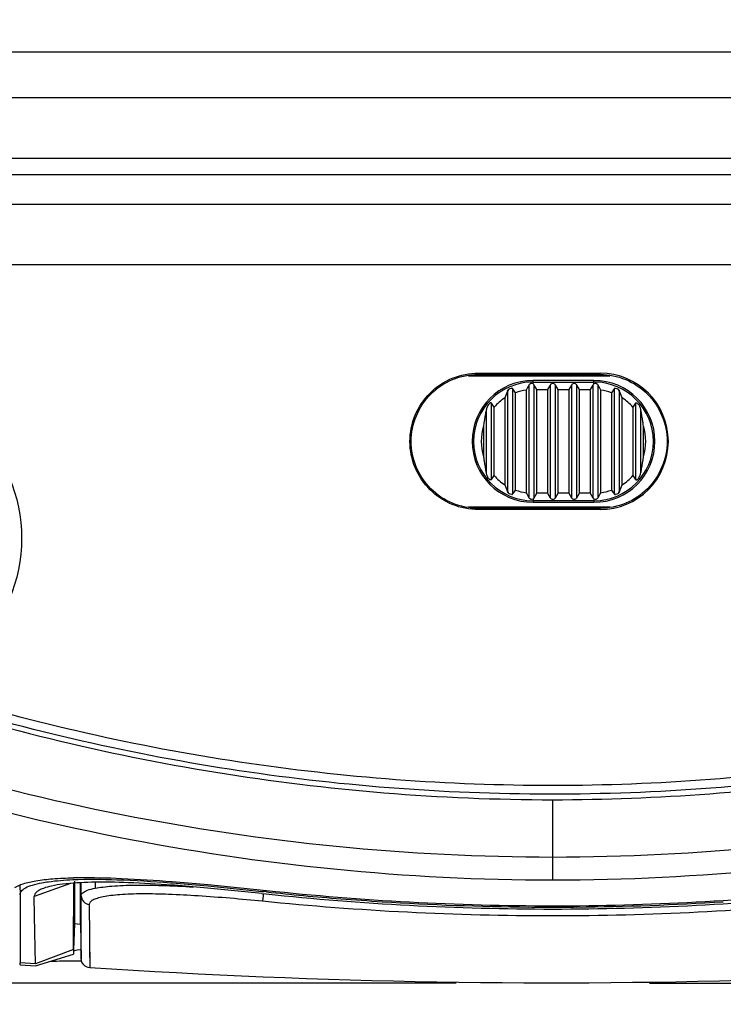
# Model space of a CAD drawing. Header units: inches. Extents: x 0 to 17, y 0 to 11.
# Tile 9 of 38: x 3.521 to 3.976, y 9.416 to 10.052. Entities that reach past the tile are written whole.
import ezdxf

# ---------------------------------------------------------------- set-up
doc = ezdxf.new("R2010")
doc.units = ezdxf.units.IN
doc.header["$LTSCALE"] = 0.935
doc.header["$MEASUREMENT"] = 0
doc.layers.get('0').update_dxf_attribs({"linetype": 'CONTINUOUS'})
doc.layers.add('1', color=7, linetype='CONTINUOUS')
doc.styles.get("Standard").update_dxf_attribs({"font": 'txt', "width": 0.8})
doc.dimstyles.new('DIMSTYLE_2', dxfattribs={"dimtxt": 0.15625, "dimasz": 0.1875, "dimexe": 0.125, "dimexo": 0.0625, "dimgap": 0.039062, "dimtad": 0, "dimtih": 1, "dimtoh": 1, "dimdec": 1, "dimlfac": 2, "dimzin": 4, "dimdsep": 46, "dimtxsty": 'Standard', "dimblk": '_FILLED', "dimblk1": '_FILLED', "dimblk2": '_FILLED', "dimcen": 0.09, "dimazin": 1, "dimtfac": 1, "dimtofl": 0, "dimtmove": 0, "dimatfit": 3, "dimldrblk": '_FILLED', "dimfxl": 1, "dimtolj": 1, "dimtzin": 4, "dimarcsym": 0})

# ---------------------------------------------------------------- blocks, each defined once
blk = doc.blocks.new('_FILLED')
at = {"color": 0, "linetype": 'ByBlock'}
blk.add_solid([(0, 0), (-1, 0.1667), (-1, -0.1667)], dxfattribs=at)
blk = doc.blocks.new('*D3')
at = {"color": 7, "linetype": 'Continuous', "transparency": 16777216}
for p, q in [((5.05214, 9.69616), (5.05214, 10.69788)), ((4.4736, 9.96278), (5.17714, 9.96278)), ((5.05214, 9.96278), (5.05214, 9.69616)), ((5.05214, 9.42954), (5.05214, 9.69616)), ((3.92829, 9.42954), (5.17714, 9.42954))]:
    blk.add_line(p, q, dxfattribs=at)
at = {"color": 7, "linetype": 'Continuous', "transparency": 16777216, "xscale": 0.1875, "yscale": 0.1875, "zscale": 0.1875}
for p, rotation in [((5.05214, 9.96278), 90), ((5.05214, 9.42954), 270)]:
    blk.add_blockref('_FILLED', p, dxfattribs=dict(at, rotation=rotation))
at = {"color": 7, "linetype": 'Continuous', "transparency": 16777216, "insert": (4.85683, 10.19788), "char_height": 0.15625, "width": 0.5, "attachment_point": 1, "rotation": 90, "line_spacing_factor": 0.9}
blk.add_mtext('27.1', dxfattribs=at)
blk = doc.blocks.new('*D4')
at = {"color": 7, "linetype": 'Continuous', "transparency": 16777216}
for p, q in [((2.42737, 10.03161), (2.42737, 10.53161)), ((2.42737, 10.53161), (2.42737, 9.73057)), ((3.28552, 10.03161), (2.30237, 10.03161)), ((2.42737, 8.92954), (2.42737, 9.73057)), ((3.80329, 9.42954), (2.30237, 9.42954)), ((2.42737, 9.42954), (2.42737, 8.92954))]:
    blk.add_line(p, q, dxfattribs=at)
at = {"color": 7, "linetype": 'Continuous', "transparency": 16777216, "xscale": 0.1875, "yscale": 0.1875, "zscale": 0.1875}
for p, rotation in [((2.42737, 10.03161), 270), ((2.42737, 9.42954), 90)]:
    blk.add_blockref('_FILLED', p, dxfattribs=dict(at, rotation=rotation))
at = {"color": 7, "linetype": 'Continuous', "transparency": 16777216, "insert": (2.23206, 9.75015), "char_height": 0.15625, "width": 0.5, "attachment_point": 2, "rotation": 90, "line_spacing_factor": 0.9}
blk.add_mtext('30.6', dxfattribs=at)

msp = doc.modelspace()

# ---------------------------------------------------------------- linework, layer by layer
at = {"color": 7, "linetype": 'Continuous'}
for p, q in [((3.86578, 9.51105), (3.86579, 9.54813)), ((3.86578, 9.49604), (3.86578, 9.51106)), ((3.52136, 9.49293), (3.52158, 9.48672)), ((3.55419, 9.49392), (3.53075, 9.48552)), ((3.55615, 9.45121), (3.55621, 9.49416)), ((3.55673, 9.49556), (3.55673, 9.49474)), ((3.55673, 9.49447), (3.55673, 9.49369)), ((3.55673, 9.49423), (3.55673, 9.46777)), ((3.55673, 9.49321), (3.55673, 9.46777)), ((3.56067, 9.48882), (3.56067, 9.49437)), ((3.56107, 9.48606), (3.56093, 9.49438)), ((3.56999, 9.49462), (3.57006, 9.4909)), ((3.61873, 9.4944), (3.61976, 9.49432)), ((3.62139, 9.49277), (3.61967, 9.49289)), ((3.61976, 9.49432), (3.64285, 9.49237)), ((3.61987, 9.49523), (3.64303, 9.49326)), ((3.64273, 9.49101), (3.62139, 9.49277)), ((3.64303, 9.49326), (3.68079, 9.48946)), ((3.52158, 9.48672), (3.52158, 9.44269)), ((3.56067, 9.4675), (3.56067, 9.48882)), ((3.67778, 9.48751), (3.64273, 9.49101)), ((3.64285, 9.49237), (3.67791, 9.48885)), ((3.67778, 9.48751), (3.68063, 9.48731)), ((3.67778, 9.48751), (3.68062, 9.48721)), ((3.67791, 9.48885), (3.67878, 9.48876)), ((3.67871, 9.48744), (3.67858, 9.48613)), ((3.67878, 9.48876), (3.67878, 9.48968)), ((3.68073, 9.48862), (3.67878, 9.48876)), ((3.68072, 9.48855), (3.67878, 9.48876)), ((3.53095, 9.47298), (3.53075, 9.48552)), ((3.56106, 9.44527), (3.56107, 9.48606)), ((3.56107, 9.46838), (3.56107, 9.48606)), ((3.5662, 9.48036), (3.56657, 9.43948)), ((3.67858, 9.48613), (3.6782, 9.48242)), ((3.53146, 9.44195), (3.53095, 9.47298)), ((3.55673, 9.46776), (3.55615, 9.4512)), ((3.56067, 9.4675), (3.55673, 9.46777)), ((3.56067, 9.4675), (3.55673, 9.46777)), ((3.56067, 9.4675), (3.56106, 9.44527)), ((3.52158, 9.44981), (3.52158, 9.44269)), ((3.55615, 9.4512), (3.53146, 9.44195)), ((3.5315, 9.44065), (3.55609, 9.44816)), ((3.55614, 9.4512), (3.55609, 9.44816)), ((3.55677, 9.45046), (3.55658, 9.45039)), ((3.55852, 9.4508), (3.55677, 9.45046)), ((3.56045, 9.45101), (3.55852, 9.4508)), ((3.56054, 9.45102), (3.56045, 9.45101)), ((3.56106, 9.45098), (3.56096, 9.45097)), ((3.52149, 9.44515), (3.52135, 9.44514)), ((3.52158, 9.44139), (3.52153, 9.44269)), ((3.53146, 9.44195), (3.52158, 9.44269)), ((3.5606, 9.44385), (3.56091, 9.44384)), ((3.52158, 9.44139), (3.5315, 9.44065))]:
    msp.add_line(p, q, dxfattribs=at)
msp.add_lwpolyline([(3.56636, 9.46246), (3.56647, 9.44969), (3.56654, 9.44205), (3.56657, 9.43948)], dxfattribs=at)
msp.add_circle((3.42214, 9.71715), 0.1004, dxfattribs=at)
for centre, radius, start, end in [((3.56393, 9.1752), 0.32255, 90.84252, 91.40785), ((3.86593, 11.23971), 1.76227, 263.96402, 269.99541), ((3.86523, 11.21324), 1.73454, 263.89349, 265.4895), ((3.86616, 11.21372), 1.73419, 263.8634, 269.98766), ((3.86558, 11.21221), 1.73269, 270.00692, 276.13641), ((3.86577, 11.2392), 1.76176, 270.00074, 276.03401), ((3.86559, 11.21766), 1.73896, 265.48915, 266.37129), ((3.86581, 11.22141), 1.74273, 266.37183, 269.48736), ((3.86582, 11.22005), 1.74137, 270.50897, 273.62443), ((3.86582, 11.22138), 1.74269, 269.48728, 269.99911), ((3.86582, 11.22109), 1.7424, 269.99911, 270.50897), ((3.56602, 9.38657), 0.06468, 94.16053, 94.85567)]:
    msp.add_arc(centre, radius, start, end, dxfattribs=at)
for points, knots in [([(3.31855, 9.6184), (3.40518, 9.58355), (3.58529, 9.52984), (3.77242, 9.51113), (3.86578, 9.51106)], [0, 0, 0, 0, 0.500057, 1, 1, 1, 1]), ([(3.43598, 9.61781), (3.5051, 9.59497), (3.64718, 9.56015), (3.79299, 9.54818), (3.86579, 9.54813)], [0, 0, 0, 0, 0.500009, 1, 1, 1, 1]), ([(3.86578, 9.51107), (3.95907, 9.51113), (4.14608, 9.52981), (4.32608, 9.58345), (4.41267, 9.61825)], [0, 0, 0, 0, 0.49992, 1, 1, 1, 1]), ([(3.86578, 9.54813), (3.93341, 9.54817), (4.06885, 9.55851), (4.20126, 9.5887), (4.26594, 9.60847)], [0, 0, 0, 0, 0.500008, 1, 1, 1, 1]), ([(3.86578, 9.49604), (3.77145, 9.49611), (3.58241, 9.51505), (3.40051, 9.56954), (3.3131, 9.60493)], [0, 0, 0, 0, 0.500078, 1, 1, 1, 1]), ([(4.418, 9.60474), (4.33064, 9.56942), (4.1489, 9.51502), (3.96002, 9.4961), (3.86578, 9.49604)], [0, 0, 0, 0, 0.499933, 1, 1, 1, 1]), ([(3.51814, 9.49127), (3.51977, 9.49239), (3.52429, 9.4942), (3.53256, 9.49598), (3.54344, 9.49717), (3.55155, 9.49755), (3.556, 9.49766)], [0, 0, 0, 0, 0.153499, 0.371132, 0.654768, 1, 1, 1, 1]), ([(3.52158, 9.48672), (3.52158, 9.48756), (3.52218, 9.48892), (3.52364, 9.49025), (3.52596, 9.49171), (3.53004, 9.49321), (3.53365, 9.49403), (3.53572, 9.49441)], [0, 0, 0, 0, 0.147948, 0.239193, 0.348232, 0.628723, 1, 1, 1, 1]), ([(3.53572, 9.49441), (3.53712, 9.49467), (3.54369, 9.49571), (3.55035, 9.49619), (3.55557, 9.49643)], [0, 0, 0, 0, 0.213743, 1, 1, 1, 1]), ([(3.61967, 9.49289), (3.61031, 9.49357), (3.59297, 9.49458), (3.56938, 9.49498), (3.55278, 9.49417), (3.54245, 9.49254), (3.53834, 9.49147), (3.5366, 9.49082)], [0, 0, 0, 0, 0.337322, 0.624399, 0.847961, 0.933378, 1, 1, 1, 1]), ([(3.55557, 9.49643), (3.56508, 9.49685), (3.58618, 9.49659), (3.60721, 9.49527), (3.61873, 9.4944)], [0, 0, 0, 0, 0.45165, 1, 1, 1, 1]), ([(3.55918, 9.49772), (3.56852, 9.49786), (3.58877, 9.49738), (3.60899, 9.49607), (3.61987, 9.49523)], [0, 0, 0, 0, 0.460805, 1, 1, 1, 1]), ([(3.57006, 9.4909), (3.57169, 9.49122), (3.57531, 9.49177), (3.58378, 9.4926), (3.59657, 9.49303), (3.61415, 9.49274), (3.62686, 9.49212), (3.63363, 9.49172)], [0, 0, 0, 0, 0.078466, 0.172001, 0.400846, 0.680858, 1, 1, 1, 1]), ([(3.5366, 9.49082), (3.53572, 9.4905), (3.53417, 9.48983), (3.53226, 9.48857), (3.53103, 9.48714), (3.53075, 9.48603), (3.53075, 9.48552)], [0, 0, 0, 0, 0.337446, 0.605321, 0.817249, 1, 1, 1, 1]), ([(3.56107, 9.48606), (3.56107, 9.48639), (3.56127, 9.48712), (3.56177, 9.48767), (3.56206, 9.48793)], [0, 0, 0, 0, 0.46033, 1, 1, 1, 1]), ([(3.56206, 9.48793), (3.56244, 9.48826), (3.56341, 9.48889), (3.56606, 9.49001), (3.56837, 9.49057), (3.57006, 9.4909)], [0, 0, 0, 0, 0.176458, 0.39966, 1, 1, 1, 1]), ([(3.60072, 9.48721), (3.59813, 9.4872), (3.59325, 9.48712), (3.58638, 9.48676), (3.58047, 9.4862), (3.57553, 9.48544), (3.57161, 9.4845), (3.56901, 9.48352), (3.56752, 9.48259), (3.56678, 9.4819), (3.56631, 9.48116), (3.5662, 9.48062), (3.5662, 9.48036)], [0, 0, 0, 0, 0.213144, 0.401789, 0.564872, 0.70178, 0.812151, 0.89611, 0.928712, 0.955859, 0.978911, 1, 1, 1, 1]), ([(3.67821, 9.48242), (3.66435, 9.48382), (3.64414, 9.48559), (3.61829, 9.48697), (3.60634, 9.48724), (3.60072, 9.48721)], [0, 0, 0, 0, 0.538088, 0.783205, 1, 1, 1, 1]), ([(3.56107, 9.48606), (3.5611, 9.4847), (3.56218, 9.4819), (3.56484, 9.48054), (3.5662, 9.48036)], [0, 0, 0, 0, 0.498481, 1, 1, 1, 1]), ([(4.05337, 9.48243), (3.99108, 9.47612), (3.86579, 9.46979), (3.74049, 9.47611), (3.67821, 9.48242)], [0, 0, 0, 0, 0.500005, 1, 1, 1, 1]), ([(3.54115, 9.44372), (3.54246, 9.44377), (3.54894, 9.44392), (3.55543, 9.4439), (3.5606, 9.44385)], [0, 0, 0, 0, 0.202339, 1, 1, 1, 1]), ([(3.56657, 9.43948), (3.56514, 9.43957), (3.56226, 9.44089), (3.56108, 9.44384), (3.56106, 9.44527)], [0, 0, 0, 0, 0.500027, 1, 1, 1, 1]), ([(4.16501, 9.43948), (4.11521, 9.43617), (3.91588, 9.42623), (3.7159, 9.42955), (3.56657, 9.43948)], [0, 0, 0, 0, 0.250069, 1, 1, 1, 1])]:
    msp.add_open_spline(points, degree=3, knots=knots, dxfattribs=at)
at = {"layer": '1', "color": 7, "linetype": 'Continuous'}
for p, q in [((3.34802, 10.03161), (4.38357, 10.03161)), ((3.34841, 10.00208), (4.38318, 10.00208)), ((4.51146, 9.96278), (3.32047, 9.96278)), ((4.30944, 9.95213), (3.42214, 9.95213)), ((3.42214, 9.93325), (4.30944, 9.93325)), ((4.2498, 9.89388), (3.42214, 9.89388)), ((3.81756, 9.82313), (3.81756, 9.82396)), ((3.81769, 9.82396), (3.8963, 9.82396)), ((3.8963, 9.82313), (3.8963, 9.82396)), ((3.81134, 9.8223), (3.90251, 9.8223)), ((3.81756, 9.82313), (3.8963, 9.82313)), ((3.89236, 9.81919), (3.85299, 9.81919)), ((3.85299, 9.81696), (3.85299, 9.81919)), ((3.85299, 9.81822), (3.89236, 9.81822)), ((3.89236, 9.81696), (3.89236, 9.81919)), ((3.83684, 9.81291), (3.83652, 9.81231)), ((3.83652, 9.81231), (3.83686, 9.8129)), ((3.83652, 9.81231), (3.83652, 9.74734)), ((3.83686, 9.8129), (3.83721, 9.81333)), ((3.83768, 9.81373), (3.83822, 9.81405)), ((3.83822, 9.81405), (3.83916, 9.81426)), ((3.8392, 9.81425), (3.83948, 9.81419)), ((3.83948, 9.81419), (3.8392, 9.81425)), ((3.83948, 9.81419), (3.83993, 9.81382)), ((3.83993, 9.81382), (3.83948, 9.81419)), ((3.83993, 9.74583), (3.83993, 9.81382)), ((3.84164, 9.74834), (3.84164, 9.81131)), ((3.8486, 9.813), (3.8486, 9.74665)), ((3.8503, 9.81614), (3.8503, 9.7435)), ((3.85299, 9.81696), (3.85201, 9.8172)), ((3.85541, 9.81329), (3.85371, 9.81624)), ((3.85371, 9.74341), (3.85371, 9.81624)), ((3.85541, 9.81329), (3.86238, 9.81329)), ((3.85541, 9.74636), (3.85541, 9.81329)), ((3.86408, 9.81624), (3.86238, 9.81329)), ((3.86238, 9.81329), (3.86238, 9.74636)), ((3.86408, 9.81624), (3.86408, 9.74341)), ((3.86919, 9.81329), (3.86749, 9.81624)), ((3.86749, 9.74341), (3.86749, 9.81624)), ((3.86919, 9.81329), (3.87615, 9.81329)), ((3.86919, 9.74636), (3.86919, 9.81329)), ((3.87786, 9.81624), (3.87615, 9.81329)), ((3.87615, 9.81329), (3.87615, 9.74636)), ((3.87786, 9.81624), (3.87786, 9.74341)), ((3.88297, 9.81329), (3.88127, 9.81624)), ((3.88127, 9.74341), (3.88127, 9.81624)), ((3.88297, 9.81329), (3.88993, 9.81329)), ((3.88297, 9.74636), (3.88297, 9.81329)), ((3.89164, 9.81624), (3.88993, 9.81329)), ((3.88993, 9.81329), (3.88993, 9.74636)), ((3.89164, 9.81624), (3.89164, 9.74341)), ((3.89334, 9.8172), (3.89236, 9.81696)), ((3.89505, 9.7435), (3.89505, 9.81614)), ((3.89675, 9.74665), (3.89675, 9.813)), ((3.90371, 9.81131), (3.90371, 9.74834)), ((3.90542, 9.81382), (3.90575, 9.81413)), ((3.90575, 9.81413), (3.90542, 9.81382)), ((3.90542, 9.81382), (3.90542, 9.74583)), ((3.90586, 9.81418), (3.90612, 9.81425)), ((3.90612, 9.81425), (3.90586, 9.81419)), ((3.90612, 9.81425), (3.90712, 9.81405)), ((3.90712, 9.81405), (3.90766, 9.81373)), ((3.90813, 9.81333), (3.90848, 9.81291)), ((3.90848, 9.81291), (3.90883, 9.81231)), ((3.90883, 9.81231), (3.9085, 9.81292)), ((3.90883, 9.74734), (3.90883, 9.81231)), ((3.83482, 9.80793), (3.83482, 9.75172)), ((3.91053, 9.75172), (3.91053, 9.80793)), ((3.82274, 9.80011), (3.82274, 9.75954)), ((3.82615, 9.75521), (3.82615, 9.80444)), ((3.82786, 9.75773), (3.82786, 9.80192)), ((3.91749, 9.80192), (3.91749, 9.75773)), ((3.9192, 9.80444), (3.9192, 9.75521)), ((3.92261, 9.75954), (3.92261, 9.80011)), ((3.82104, 9.78977), (3.82104, 9.76988)), ((3.92431, 9.76988), (3.92431, 9.78977)), ((3.83686, 9.74674), (3.83652, 9.74734)), ((3.83652, 9.74734), (3.83685, 9.74673)), ((3.90883, 9.74734), (3.90849, 9.74674)), ((3.90851, 9.74674), (3.90883, 9.74734)), ((3.83722, 9.74632), (3.83686, 9.74674)), ((3.83822, 9.7456), (3.83769, 9.74592)), ((3.83923, 9.7454), (3.83822, 9.7456)), ((3.83949, 9.74547), (3.83923, 9.7454)), ((3.83923, 9.7454), (3.83949, 9.74546)), ((3.83993, 9.74583), (3.8396, 9.74552)), ((3.8396, 9.74552), (3.83993, 9.74583)), ((3.85201, 9.74245), (3.85299, 9.74269)), ((3.85299, 9.74269), (3.85299, 9.74045)), ((3.89236, 9.74143), (3.85299, 9.74143)), ((3.85371, 9.74341), (3.85541, 9.74636)), ((3.86238, 9.74636), (3.85541, 9.74636)), ((3.86238, 9.74636), (3.86408, 9.74341)), ((3.86749, 9.74341), (3.86919, 9.74636)), ((3.87615, 9.74636), (3.86919, 9.74636)), ((3.87615, 9.74636), (3.87786, 9.74341)), ((3.88127, 9.74341), (3.88297, 9.74636)), ((3.88993, 9.74636), (3.88297, 9.74636)), ((3.88993, 9.74636), (3.89164, 9.74341)), ((3.89236, 9.74269), (3.89236, 9.74045)), ((3.89236, 9.74269), (3.89334, 9.74245)), ((3.90587, 9.74546), (3.90542, 9.74583)), ((3.90542, 9.74583), (3.90587, 9.74546)), ((3.90614, 9.7454), (3.90587, 9.74546)), ((3.90587, 9.74546), (3.90615, 9.7454)), ((3.90712, 9.7456), (3.90619, 9.74539)), ((3.90767, 9.74592), (3.90712, 9.7456)), ((3.90849, 9.74674), (3.90814, 9.74632)), ((3.90251, 9.73735), (3.81133, 9.73735)), ((3.8963, 9.73652), (3.81756, 9.73652)), ((3.81756, 9.73652), (3.81756, 9.7357)), ((3.8963, 9.7357), (3.81769, 9.7357)), ((3.85299, 9.74045), (3.89236, 9.74045)), ((3.8963, 9.7357), (3.8963, 9.73652))]:
    msp.add_line(p, q, dxfattribs=at)
for centre, radius, start, end in [((3.89629, 9.77983), 0.04411, 270.02276, 89.98267), ((3.85299, 9.77982), 0.03937, 90, 270), ((3.85299, 9.77982), 0.03839, 90, 270), ((3.89236, 9.77982), 0.03937, 270, 90), ((3.89236, 9.77982), 0.03839, 270, 90), ((3.96407, 9.76015), 0.1378, 157.76031, 159.71498), ((3.83938, 9.81117), 0.00308, 135.27788, 145.54915), ((3.83943, 9.81112), 0.00315, 132.63999, 135.29337), ((3.83978, 9.8108), 0.0036, 133.21731, 135.51395), ((3.83986, 9.81072), 0.00371, 125.92578, 133.19531), ((3.83911, 9.8131), 0.00115, 85.18477, 87.66697), ((3.83908, 9.81308), 0.00118, 83.88927, 86.31947), ((2.97866, 9.22839), 1.04141, 34.0378, 34.205), ((3.85299, 9.77982), 0.03347, 97.54566, 109.83426), ((4.05039, 9.70559), 0.2286, 151.07747, 151.97368), ((3.85201, 9.81526), 0.00197, 30.00264, 59.99965), ((3.89334, 9.81526), 0.00197, 119.99542, 150.00297), ((3.69574, 9.70601), 0.22771, 28.02457, 28.92428), ((3.89236, 9.77982), 0.03347, 70.16574, 82.45434), ((4.76669, 9.22839), 1.04141, 145.795, 145.9622), ((3.9062, 9.81333), 0.000924, 111.50297, 119.30969), ((3.9062, 9.81334), 0.000907, 112.15883, 120.01975), ((3.90545, 9.81067), 0.00378, 46.8492, 54.12919), ((3.90552, 9.81076), 0.00366, 44.6755, 46.82638), ((3.90591, 9.81111), 0.00316, 44.85298, 47.37023), ((3.90598, 9.81118), 0.00307, 34.5883, 44.87471), ((3.78111, 9.76009), 0.13798, 20.28629, 22.23842), ((3.85299, 9.77982), 0.03347, 122.89228, 138.68102), ((3.89236, 9.77982), 0.03347, 41.31898, 57.10772), ((3.23798, 9.40484), 0.71108, 33.9471, 34.19231), ((4.50737, 9.40484), 0.71108, 145.80769, 146.0529), ((3.85299, 9.77982), 0.03347, 162.70851, 197.29149), ((3.89236, 9.77982), 0.03347, 342.70851, 17.29149), ((3.23798, 10.15481), 0.71108, 325.80769, 326.0529), ((3.85299, 9.77982), 0.03347, 221.31898, 237.10772), ((3.89236, 9.77982), 0.03347, 302.89228, 318.68102), ((4.50737, 10.15481), 0.71108, 213.9471, 214.19231), ((3.96424, 9.79956), 0.13798, 200.28629, 202.23842), ((2.97866, 10.33126), 1.04141, 325.795, 325.9622), ((3.85299, 9.77982), 0.03347, 250.16574, 262.45434), ((3.89236, 9.77982), 0.03347, 277.54566, 289.83426), ((4.76669, 10.33126), 1.04141, 214.0378, 214.205), ((3.78128, 9.7995), 0.1378, 337.76031, 339.71498), ((3.83937, 9.74847), 0.00307, 214.5883, 224.87471), ((3.83944, 9.74854), 0.00316, 224.85298, 227.37023), ((3.83982, 9.74889), 0.00366, 224.6755, 226.82638), ((3.8399, 9.74898), 0.00378, 226.8492, 234.12919), ((3.83915, 9.74632), 0.000924, 291.50297, 299.30969), ((3.83915, 9.74631), 0.000907, 292.15883, 300.01975), ((4.04961, 9.85364), 0.22771, 208.02457, 208.92428), ((3.85201, 9.74439), 0.00197, 299.99542, 330.00297), ((3.89334, 9.74439), 0.00197, 210.00264, 239.99965), ((3.69496, 9.85406), 0.2286, 331.07747, 331.97368), ((3.90627, 9.74657), 0.00118, 263.88927, 266.31947), ((3.90624, 9.74655), 0.00115, 265.18477, 267.66697), ((3.90549, 9.74893), 0.00371, 305.92578, 313.19531), ((3.90557, 9.74885), 0.0036, 313.21731, 315.51395), ((3.90592, 9.74853), 0.00315, 312.63999, 315.29337), ((3.90597, 9.74848), 0.00308, 315.27788, 325.54915)]:
    msp.add_arc(centre, radius, start, end, dxfattribs=at)
for centre, major_axis, start_param, end_param in [((3.86578, 9.74439), (0, 0.00197), -4.18879, -3.141593), ((3.86578, 9.74439), (0.00197, 0), -1.570796, -0.523599), ((3.87956, 9.74439), (0, 0.00197), -4.18879, -3.141593), ((3.87956, 9.74439), (0.00197, 0), -1.570796, -0.523599)]:
    msp.add_ellipse(centre, major_axis=major_axis, ratio=1, start_param=start_param, end_param=end_param, dxfattribs=at)
for points, knots in [([(3.77346, 9.77983), (3.77346, 9.78558), (3.77577, 9.7972), (3.78562, 9.81187), (3.80032, 9.82168), (3.81194, 9.82396), (3.81769, 9.82396)], [0, 0, 0, 0, 0.250015, 0.499988, 0.749958, 1, 1, 1, 1]), ([(3.77425, 9.77983), (3.77425, 9.78546), (3.77656, 9.79683), (3.78616, 9.81123), (3.80055, 9.82085), (3.81193, 9.82313), (3.81756, 9.82313)], [0, 0, 0, 0, 0.25004, 0.499994, 0.749963, 1, 1, 1, 1]), ([(3.8963, 9.82313), (3.90193, 9.82313), (3.9133, 9.82085), (3.9277, 9.81123), (3.9373, 9.79683), (3.93961, 9.78546), (3.93961, 9.77983)], [0, 0, 0, 0, 0.250039, 0.500004, 0.749955, 1, 1, 1, 1]), ([(3.85201, 9.8172), (3.85191, 9.8172), (3.85171, 9.8172), (3.85135, 9.81709), (3.85081, 9.81682), (3.85046, 9.81643), (3.8503, 9.81614)], [0, 0, 0, 0, 0.140815, 0.279061, 0.53969, 1, 1, 1, 1]), ([(3.86578, 9.81723), (3.86542, 9.81723), (3.86472, 9.81703), (3.86424, 9.81651), (3.86408, 9.81624)], [0, 0, 0, 0, 0.539435, 1, 1, 1, 1]), ([(3.86749, 9.81624), (3.86733, 9.81651), (3.86685, 9.81703), (3.86615, 9.81723), (3.86578, 9.81723)], [0, 0, 0, 0, 0.460565, 1, 1, 1, 1]), ([(3.87956, 9.81723), (3.8792, 9.81723), (3.8785, 9.81703), (3.87802, 9.81651), (3.87786, 9.81624)], [0, 0, 0, 0, 0.539435, 1, 1, 1, 1]), ([(3.88127, 9.81624), (3.88111, 9.81651), (3.88063, 9.81703), (3.87993, 9.81723), (3.87956, 9.81723)], [0, 0, 0, 0, 0.460565, 1, 1, 1, 1]), ([(3.89505, 9.81614), (3.89489, 9.81643), (3.89454, 9.81682), (3.894, 9.81709), (3.89364, 9.8172), (3.89344, 9.8172), (3.89334, 9.8172)], [0, 0, 0, 0, 0.46031, 0.720938, 0.859187, 1, 1, 1, 1]), ([(3.82615, 9.80444), (3.82607, 9.80456), (3.82583, 9.80478), (3.82539, 9.80474), (3.82508, 9.80458), (3.82484, 9.80441), (3.82462, 9.8042), (3.82451, 9.80403), (3.82445, 9.80396)], [0, 0, 0, 0, 0.203388, 0.435083, 0.570089, 0.71158, 0.855192, 1, 1, 1, 1]), ([(3.9192, 9.80444), (3.91925, 9.80452), (3.9194, 9.80468), (3.91973, 9.80477), (3.92009, 9.80468), (3.92055, 9.8044), (3.92103, 9.80388), (3.92149, 9.80317), (3.92187, 9.80243), (3.92217, 9.80166), (3.92242, 9.80089), (3.92255, 9.80037), (3.92261, 9.80011)], [0, 0, 0, 0, 0.047249, 0.096723, 0.154026, 0.217888, 0.350985, 0.484165, 0.615658, 0.745394, 0.873486, 1, 1, 1, 1]), ([(3.82274, 9.80011), (3.82256, 9.79927), (3.82186, 9.79585), (3.82133, 9.79239), (3.82104, 9.78977)], [0, 0, 0, 0, 0.245623, 1, 1, 1, 1]), ([(3.82445, 9.80396), (3.82433, 9.80382), (3.82409, 9.80354), (3.82381, 9.80307), (3.82357, 9.80259), (3.82314, 9.80163), (3.82289, 9.80079), (3.82274, 9.80011)], [0, 0, 0, 0, 0.128693, 0.256463, 0.383176, 0.508664, 1, 1, 1, 1]), ([(3.92431, 9.78977), (3.92421, 9.79065), (3.92378, 9.79412), (3.92316, 9.79756), (3.92261, 9.80011)], [0, 0, 0, 0, 0.254263, 1, 1, 1, 1]), ([(3.81769, 9.7357), (3.81194, 9.73571), (3.80032, 9.73798), (3.78562, 9.74779), (3.77577, 9.76246), (3.77346, 9.77408), (3.77346, 9.77983)], [0, 0, 0, 0, 0.250042, 0.500012, 0.749985, 1, 1, 1, 1]), ([(3.81755, 9.73652), (3.81192, 9.73652), (3.80054, 9.73881), (3.78615, 9.74843), (3.77655, 9.76283), (3.77425, 9.7742), (3.77425, 9.77983)], [0, 0, 0, 0, 0.250035, 0.500003, 0.749958, 1, 1, 1, 1]), ([(3.93961, 9.77983), (3.93961, 9.7742), (3.93731, 9.76283), (3.92771, 9.74843), (3.91332, 9.73881), (3.90194, 9.73652), (3.89631, 9.73652)], [0, 0, 0, 0, 0.250045, 0.499996, 0.749961, 1, 1, 1, 1]), ([(3.82104, 9.76988), (3.82113, 9.76899), (3.82157, 9.76553), (3.82219, 9.76209), (3.82274, 9.75954)], [0, 0, 0, 0, 0.254263, 1, 1, 1, 1]), ([(3.92261, 9.75954), (3.92279, 9.76038), (3.92349, 9.7638), (3.92402, 9.76726), (3.92431, 9.76988)], [0, 0, 0, 0, 0.245623, 1, 1, 1, 1]), ([(3.82615, 9.75521), (3.82609, 9.75513), (3.82595, 9.75497), (3.82562, 9.75487), (3.82526, 9.75497), (3.8248, 9.75525), (3.82432, 9.75577), (3.82386, 9.75647), (3.82348, 9.75722), (3.82318, 9.75799), (3.82293, 9.75876), (3.8228, 9.75928), (3.82274, 9.75954)], [0, 0, 0, 0, 0.047249, 0.096723, 0.154026, 0.217888, 0.350985, 0.484165, 0.615658, 0.745394, 0.873486, 1, 1, 1, 1]), ([(3.9192, 9.75521), (3.91928, 9.75509), (3.91952, 9.75487), (3.91996, 9.75491), (3.92027, 9.75507), (3.92051, 9.75524), (3.92073, 9.75545), (3.92084, 9.75561), (3.9209, 9.75569)], [0, 0, 0, 0, 0.203388, 0.435083, 0.570089, 0.71158, 0.855192, 1, 1, 1, 1]), ([(3.9209, 9.75569), (3.92102, 9.75583), (3.92126, 9.7561), (3.92153, 9.75658), (3.92178, 9.75706), (3.92221, 9.75802), (3.92246, 9.75886), (3.92261, 9.75954)], [0, 0, 0, 0, 0.128693, 0.256463, 0.383176, 0.508664, 1, 1, 1, 1]), ([(3.8503, 9.7435), (3.85046, 9.74322), (3.85081, 9.74283), (3.85135, 9.74256), (3.85171, 9.74245), (3.85191, 9.74245), (3.85201, 9.74245)], [0, 0, 0, 0, 0.46031, 0.720938, 0.859187, 1, 1, 1, 1]), ([(3.89334, 9.74245), (3.89344, 9.74245), (3.89364, 9.74245), (3.894, 9.74256), (3.89454, 9.74283), (3.89489, 9.74322), (3.89505, 9.7435)], [0, 0, 0, 0, 0.140815, 0.279061, 0.53969, 1, 1, 1, 1]), ([(3.45473, 9.62094), (3.51878, 9.60077), (3.65053, 9.56964), (3.85314, 9.5524), (4.05659, 9.56599), (4.18951, 9.59506), (4.25442, 9.61426)], [0, 0, 0, 0, 0.248426, 0.498741, 0.749583, 1, 1, 1, 1]), ([(4.26148, 9.61038), (4.19514, 9.59043), (4.05917, 9.56027), (3.85093, 9.54638), (3.6436, 9.56467), (3.50895, 9.59736), (3.44357, 9.6185)], [0, 0, 0, 0, 0.250415, 0.50129, 0.751587, 1, 1, 1, 1])]:
    msp.add_open_spline(points, degree=3, knots=knots, dxfattribs=at)

# ---------------------------------------------------------------- dimensions: what is measured, and where the dimension line sits
at = {"color": 7, "linetype": 'Continuous'}
for base, p1, picture, middle in [((5.05214, 9.42954), (4.4111, 9.96278), '*D3', (5.05214, 10.43225)), ((2.42737, 9.42954), (3.34802, 10.03161), '*D4', (2.42737, 9.75015))]:
    dim = msp.add_linear_dim(base=base, p1=p1, p2=(3.86579, 9.42954), angle=270, dimstyle='DIMSTYLE_2', override={"dimtad": 1, "dimtih": 0, "dimtoh": 0}, dxfattribs=at)
    dim.commit()
    dim.dimension.update_dxf_attribs({"geometry": picture, "text_midpoint": middle, "dimtype": 160})

doc.saveas('drawing.dxf')
